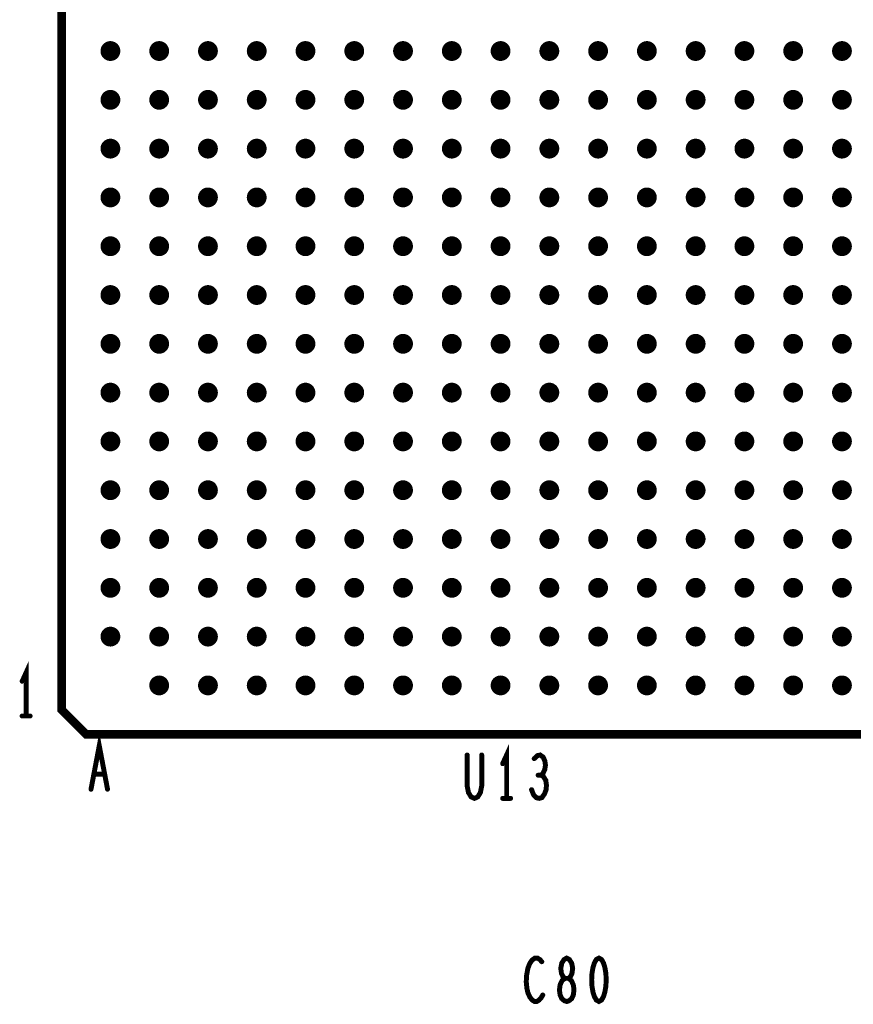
# Model space of a CAD drawing. Extents: x -0.18 to 8.86, y -3.29 to 6.3.
# Tile 47 of 69: x 5.97 to 6.64, y 3.07 to 3.86. Entities that reach past the tile are written whole.
import ezdxf

# ---------------------------------------------------------------- set-up
doc = ezdxf.new("R2010")
doc.units = 0
doc.layers.get('0').update_dxf_attribs({"color": 3, "linetype": 'CONTINUOUS'})

# ---------------------------------------------------------------- blocks, each defined once
blk = doc.blocks.new('PAD_R1')
at = {"const_width": 0.5}
blk.add_lwpolyline([(0.25, 0, 1), (-0.25, 0, 1)], format="xyb", close=True, dxfattribs=at)

msp = doc.modelspace()

# ---------------------------------------------------------------- linework, layer by layer
for points, const_width in [([(7.22024, 3.28476), (7.22024, 4.50524), (5.99976, 4.50524), (5.99976, 3.30445), (6.01945, 3.28476), (7.22024, 3.28476), (7.22024, 4.50524), (5.99976, 4.50524), (5.99976, 3.30445), (6.01945, 3.28476)], 0.007), ([(6.4075, 3.06913), (6.40937, 3.06971), (6.4115, 3.07146), (6.41283, 3.07438), (6.41337, 3.07846), (6.41283, 3.08255), (6.41123, 3.08605), (6.40883, 3.0878), (6.40617, 3.0878), (6.40457, 3.08896), (6.40323, 3.09188), (6.4027, 3.09596), (6.4035, 3.10005), (6.40537, 3.10296), (6.4075, 3.10413), (6.40963, 3.10296), (6.4115, 3.10005), (6.4123, 3.09596), (6.41177, 3.09188), (6.41043, 3.08896), (6.40883, 3.0878), (6.40617, 3.0878), (6.40377, 3.08605), (6.40217, 3.08255), (6.40163, 3.07846), (6.40217, 3.07438), (6.4035, 3.07146), (6.40563, 3.06971)], 0.004), ([(6.4335, 3.10413), (6.43137, 3.10296), (6.42977, 3.10005), (6.4287, 3.09655), (6.4279, 3.09188), (6.42763, 3.08663), (6.4279, 3.08138), (6.4287, 3.07671), (6.42977, 3.07321), (6.43137, 3.0703), (6.4335, 3.06913), (6.43563, 3.0703), (6.43723, 3.07321), (6.4383, 3.07671), (6.4391, 3.08138), (6.43937, 3.08663), (6.4391, 3.09188), (6.4383, 3.09655), (6.43723, 3.10005), (6.43563, 3.10296)], 0.004)]:
    msp.add_lwpolyline(points, close=True, dxfattribs=dict(const_width=const_width))
at = {"const_width": 0.004}
for points in [[(5.97108, 3.29945), (5.97108, 3.33445), (5.96788, 3.32745)], [(5.96788, 3.29945), (5.97428, 3.29945)], [(6.02346, 3.24039), (6.03013, 3.27539), (6.0368, 3.24039)], [(6.359, 3.233), (6.359, 3.268), (6.3558, 3.261)], [(6.32713, 3.268), (6.32713, 3.24292), (6.3282, 3.23767), (6.33033, 3.23417), (6.333, 3.233), (6.33567, 3.23417), (6.3378, 3.23767), (6.33887, 3.24292), (6.33887, 3.268)], [(6.38687, 3.25167), (6.38847, 3.25342), (6.3898, 3.25633), (6.39033, 3.25983), (6.3898, 3.26333), (6.38847, 3.26625), (6.38607, 3.268), (6.38367, 3.26742), (6.38127, 3.26508)], [(6.0344, 3.25264), (6.02586, 3.25264)], [(6.37913, 3.24), (6.38073, 3.23592), (6.38287, 3.23358), (6.38527, 3.233), (6.3874, 3.23358), (6.38953, 3.2365), (6.39087, 3.24), (6.39113, 3.2435), (6.3906, 3.24758), (6.38873, 3.2505), (6.38687, 3.25167), (6.38447, 3.25167)], [(6.3558, 3.233), (6.3622, 3.233)], [(6.38737, 3.10121), (6.38577, 3.10296), (6.3839, 3.10413), (6.38177, 3.10413), (6.37937, 3.10238), (6.3775, 3.09946), (6.37617, 3.09596), (6.3751, 3.09013), (6.37483, 3.08488), (6.37537, 3.07963), (6.37617, 3.07613), (6.37777, 3.07263), (6.37963, 3.0703), (6.3815, 3.06913), (6.38337, 3.06913), (6.38523, 3.0703), (6.38683, 3.07205), (6.38817, 3.07438)]]:
    msp.add_lwpolyline(points, dxfattribs=at)

# ---------------------------------------------------------------- block references
for p, xscale, yscale in [((6.03913, 3.83594), 0.016, 0.016), ((6.0785, 3.83594), 0.016, 0.016), ((6.11787, 3.83594), 0.016, 0.016), ((6.15724, 3.83594), 0.016, 0.016), ((6.19661, 3.83594), 0.016, 0.016), ((6.23598, 3.83594), 0.016, 0.016), ((6.27535, 3.83594), 0.016, 0.016), ((6.31472, 3.83594), 0.016, 0.016), ((6.35409, 3.83594), 0.016, 0.016), ((6.39346, 3.83594), 0.016, 0.016), ((6.43283, 3.83594), 0.016, 0.016), ((6.4722, 3.83594), 0.016, 0.016), ((6.51157, 3.83594), 0.016, 0.016), ((6.55094, 3.83594), 0.016, 0.016), ((6.59031, 3.83594), 0.016, 0.016), ((6.62969, 3.83594), 0.016, 0.016), ((6.03913, 3.79657), 0.016, 0.016), ((6.0785, 3.79657), 0.016, 0.016), ((6.11787, 3.79657), 0.016, 0.016), ((6.15724, 3.79657), 0.016, 0.016), ((6.19661, 3.79657), 0.016, 0.016), ((6.23598, 3.79657), 0.016, 0.016), ((6.27535, 3.79657), 0.016, 0.016), ((6.31472, 3.79657), 0.016, 0.016), ((6.35409, 3.79657), 0.016, 0.016), ((6.39346, 3.79657), 0.016, 0.016), ((6.43283, 3.79657), 0.016, 0.016), ((6.4722, 3.79657), 0.016, 0.016), ((6.51157, 3.79657), 0.016, 0.016), ((6.55094, 3.79657), 0.016, 0.016), ((6.59031, 3.79657), 0.016, 0.016), ((6.62969, 3.79657), 0.016, 0.016), ((6.03913, 3.7572), 0.016, 0.016), ((6.0785, 3.7572), 0.016, 0.016), ((6.11787, 3.7572), 0.016, 0.016), ((6.15724, 3.7572), 0.016, 0.016), ((6.19661, 3.7572), 0.016, 0.016), ((6.23598, 3.7572), 0.016, 0.016), ((6.27535, 3.7572), 0.016, 0.016), ((6.31472, 3.7572), 0.016, 0.016), ((6.35409, 3.7572), 0.016, 0.016), ((6.39346, 3.7572), 0.016, 0.016), ((6.43283, 3.7572), 0.016, 0.016), ((6.4722, 3.7572), 0.016, 0.016), ((6.51157, 3.7572), 0.016, 0.016), ((6.55094, 3.7572), 0.016, 0.016), ((6.59031, 3.7572), 0.016, 0.016), ((6.62969, 3.7572), 0.016, 0.016), ((6.03913, 3.71783), 0.016, 0.016), ((6.0785, 3.71783), 0.016, 0.016), ((6.11787, 3.71783), 0.016, 0.016), ((6.15724, 3.71783), 0.016, 0.016), ((6.19661, 3.71783), 0.016, 0.016), ((6.23598, 3.71783), 0.016, 0.016), ((6.27535, 3.71783), 0.016, 0.016), ((6.31472, 3.71783), 0.016, 0.016), ((6.35409, 3.71783), 0.016, 0.016), ((6.39346, 3.71783), 0.016, 0.016), ((6.43283, 3.71783), 0.016, 0.016), ((6.4722, 3.71783), 0.016, 0.016), ((6.51157, 3.71783), 0.016, 0.016), ((6.55094, 3.71783), 0.016, 0.016), ((6.59031, 3.71783), 0.016, 0.016), ((6.62969, 3.71783), 0.016, 0.016), ((6.03913, 3.67846), 0.016, 0.016), ((6.0785, 3.67846), 0.016, 0.016), ((6.11787, 3.67846), 0.016, 0.016), ((6.15724, 3.67846), 0.016, 0.016), ((6.19661, 3.67846), 0.016, 0.016), ((6.23598, 3.67846), 0.016, 0.016), ((6.27535, 3.67846), 0.016, 0.016), ((6.31472, 3.67846), 0.016, 0.016), ((6.35409, 3.67846), 0.016, 0.016), ((6.39346, 3.67846), 0.016, 0.016), ((6.43283, 3.67846), 0.016, 0.016), ((6.4722, 3.67846), 0.016, 0.016), ((6.51157, 3.67846), 0.016, 0.016), ((6.55094, 3.67846), 0.016, 0.016), ((6.59031, 3.67846), 0.016, 0.016), ((6.62969, 3.67846), 0.016, 0.016), ((6.03913, 3.63909), 0.016, 0.016), ((6.0785, 3.63909), 0.016, 0.016), ((6.11787, 3.63909), 0.016, 0.016), ((6.15724, 3.63909), 0.016, 0.016), ((6.19661, 3.63909), 0.016, 0.016), ((6.23598, 3.63909), 0.016, 0.016), ((6.27535, 3.63909), 0.016, 0.016), ((6.31472, 3.63909), 0.016, 0.016), ((6.35409, 3.63909), 0.016, 0.016), ((6.39346, 3.63909), 0.016, 0.016), ((6.43283, 3.63909), 0.016, 0.016), ((6.4722, 3.63909), 0.016, 0.016), ((6.51157, 3.63909), 0.016, 0.016), ((6.55094, 3.63909), 0.016, 0.016), ((6.59031, 3.63909), 0.016, 0.016), ((6.62969, 3.63909), 0.016, 0.016), ((6.03913, 3.59972), 0.016, 0.016), ((6.0785, 3.59972), 0.016, 0.016), ((6.11787, 3.59972), 0.016, 0.016), ((6.15724, 3.59972), 0.016, 0.016), ((6.19661, 3.59972), 0.016, 0.016), ((6.23598, 3.59972), 0.016, 0.016), ((6.27535, 3.59972), 0.016, 0.016), ((6.31472, 3.59972), 0.016, 0.016), ((6.35409, 3.59972), 0.016, 0.016), ((6.39346, 3.59972), 0.016, 0.016), ((6.43283, 3.59972), 0.016, 0.016), ((6.4722, 3.59972), 0.016, 0.016), ((6.51157, 3.59972), 0.016, 0.016), ((6.55094, 3.59972), 0.016, 0.016), ((6.59031, 3.59972), 0.016, 0.016), ((6.62969, 3.59972), 0.016, 0.016), ((6.03913, 3.56035), 0.016, 0.016), ((6.0785, 3.56035), 0.016, 0.016), ((6.11787, 3.56035), 0.016, 0.016), ((6.15724, 3.56035), 0.016, 0.016), ((6.19661, 3.56035), 0.016, 0.016), ((6.23598, 3.56035), 0.016, 0.016), ((6.27535, 3.56035), 0.016, 0.016), ((6.31472, 3.56035), 0.016, 0.016), ((6.35409, 3.56035), 0.016, 0.016), ((6.39346, 3.56035), 0.016, 0.016), ((6.43283, 3.56035), 0.016, 0.016), ((6.4722, 3.56035), 0.016, 0.016), ((6.51157, 3.56035), 0.016, 0.016), ((6.55094, 3.56035), 0.016, 0.016), ((6.59031, 3.56035), 0.016, 0.016), ((6.62969, 3.56035), 0.016, 0.016), ((6.03913, 3.52098), 0.016, 0.016), ((6.0785, 3.52098), 0.016, 0.016), ((6.11787, 3.52098), 0.016, 0.016), ((6.15724, 3.52098), 0.016, 0.016), ((6.19661, 3.52098), 0.016, 0.016), ((6.23598, 3.52098), 0.016, 0.016), ((6.27535, 3.52098), 0.016, 0.016), ((6.31472, 3.52098), 0.016, 0.016), ((6.35409, 3.52098), 0.016, 0.016), ((6.39346, 3.52098), 0.016, 0.016), ((6.43283, 3.52098), 0.016, 0.016), ((6.4722, 3.52098), 0.016, 0.016), ((6.51157, 3.52098), 0.016, 0.016), ((6.55094, 3.52098), 0.016, 0.016), ((6.59031, 3.52098), 0.016, 0.016), ((6.62969, 3.52098), 0.016, 0.016), ((6.03913, 3.48161), 0.016, 0.016), ((6.0785, 3.48161), 0.016, 0.016), ((6.11787, 3.48161), 0.016, 0.016), ((6.15724, 3.48161), 0.016, 0.016), ((6.19661, 3.48161), 0.016, 0.016), ((6.23598, 3.48161), 0.016, 0.016), ((6.27535, 3.48161), 0.016, 0.016), ((6.31472, 3.48161), 0.016, 0.016), ((6.35409, 3.48161), 0.016, 0.016), ((6.39346, 3.48161), 0.016, 0.016), ((6.43283, 3.48161), 0.016, 0.016), ((6.4722, 3.48161), 0.016, 0.016), ((6.51157, 3.48161), 0.016, 0.016), ((6.55094, 3.48161), 0.016, 0.016), ((6.59031, 3.48161), 0.016, 0.016), ((6.62969, 3.48161), 0.016, 0.016), ((6.03913, 3.44224), 0.016, 0.016), ((6.0785, 3.44224), 0.016, 0.016), ((6.11787, 3.44224), 0.016, 0.016), ((6.15724, 3.44224), 0.016, 0.016), ((6.19661, 3.44224), 0.016, 0.016), ((6.23598, 3.44224), 0.016, 0.016), ((6.27535, 3.44224), 0.016, 0.016), ((6.31472, 3.44224), 0.016, 0.016), ((6.35409, 3.44224), 0.016, 0.016), ((6.39346, 3.44224), 0.016, 0.016), ((6.43283, 3.44224), 0.016, 0.016), ((6.4722, 3.44224), 0.016, 0.016), ((6.51157, 3.44224), 0.016, 0.016), ((6.55094, 3.44224), 0.016, 0.016), ((6.59031, 3.44224), 0.016, 0.016), ((6.62969, 3.44224), 0.016, 0.016), ((6.03913, 3.40287), 0.016, 0.016), ((6.0785, 3.40287), 0.016, 0.016), ((6.11787, 3.40287), 0.016, 0.016), ((6.15724, 3.40287), 0.016, 0.016), ((6.19661, 3.40287), 0.016, 0.016), ((6.23598, 3.40287), 0.016, 0.016), ((6.27535, 3.40287), 0.016, 0.016), ((6.31472, 3.40287), 0.016, 0.016), ((6.35409, 3.40287), 0.016, 0.016), ((6.39346, 3.40287), 0.016, 0.016), ((6.43283, 3.40287), 0.016, 0.016), ((6.4722, 3.40287), 0.016, 0.016), ((6.51157, 3.40287), 0.016, 0.016), ((6.55094, 3.40287), 0.016, 0.016), ((6.59031, 3.40287), 0.016, 0.016), ((6.62969, 3.40287), 0.016, 0.016), ((6.03913, 3.3635), 0.016, 0.016), ((6.0785, 3.3635), 0.016, 0.016), ((6.11787, 3.3635), 0.016, 0.016), ((6.15724, 3.3635), 0.016, 0.016), ((6.19661, 3.3635), 0.016, 0.016), ((6.23598, 3.3635), 0.016, 0.016), ((6.27535, 3.3635), 0.016, 0.016), ((6.31472, 3.3635), 0.016, 0.016), ((6.35409, 3.3635), 0.016, 0.016), ((6.39346, 3.3635), 0.016, 0.016), ((6.43283, 3.3635), 0.016, 0.016), ((6.4722, 3.3635), 0.016, 0.016), ((6.51157, 3.3635), 0.016, 0.016), ((6.55094, 3.3635), 0.016, 0.016), ((6.59031, 3.3635), 0.016, 0.016), ((6.62969, 3.3635), 0.016, 0.016), ((5.96788, 3.32745), 0.004, 0.004), ((6.0785, 3.32413), 0.016, 0.016), ((6.11787, 3.32413), 0.016, 0.016), ((6.15724, 3.32413), 0.016, 0.016), ((6.19661, 3.32413), 0.016, 0.016), ((6.23598, 3.32413), 0.016, 0.016), ((6.27535, 3.32413), 0.016, 0.016), ((6.31472, 3.32413), 0.016, 0.016), ((6.35409, 3.32413), 0.016, 0.016), ((6.39346, 3.32413), 0.016, 0.016), ((6.43283, 3.32413), 0.016, 0.016), ((6.4722, 3.32413), 0.016, 0.016), ((6.51157, 3.32413), 0.016, 0.016), ((6.55094, 3.32413), 0.016, 0.016), ((6.59031, 3.32413), 0.016, 0.016), ((6.62969, 3.32413), 0.016, 0.016), ((5.96788, 3.29945), 0.004, 0.004), ((5.97108, 3.29945), 0.004, 0.004), ((5.97428, 3.29945), 0.004, 0.004), ((6.32713, 3.268), 0.004, 0.004), ((6.33887, 3.268), 0.004, 0.004), ((6.38127, 3.26508), 0.004, 0.004), ((6.3558, 3.261), 0.004, 0.004), ((6.02586, 3.25264), 0.004, 0.004), ((6.0344, 3.25264), 0.004, 0.004), ((6.38447, 3.25167), 0.004, 0.004), ((6.38687, 3.25167), 0.004, 0.004), ((6.02346, 3.24039), 0.004, 0.004), ((6.0368, 3.24039), 0.004, 0.004), ((6.37913, 3.24), 0.004, 0.004), ((6.3558, 3.233), 0.004, 0.004), ((6.359, 3.233), 0.004, 0.004), ((6.3622, 3.233), 0.004, 0.004), ((6.38737, 3.10121), 0.004, 0.004), ((6.38817, 3.07438), 0.004, 0.004)]:
    msp.add_blockref('PAD_R1', p, dxfattribs=dict(xscale=xscale, yscale=yscale))

doc.saveas('drawing.dxf')
